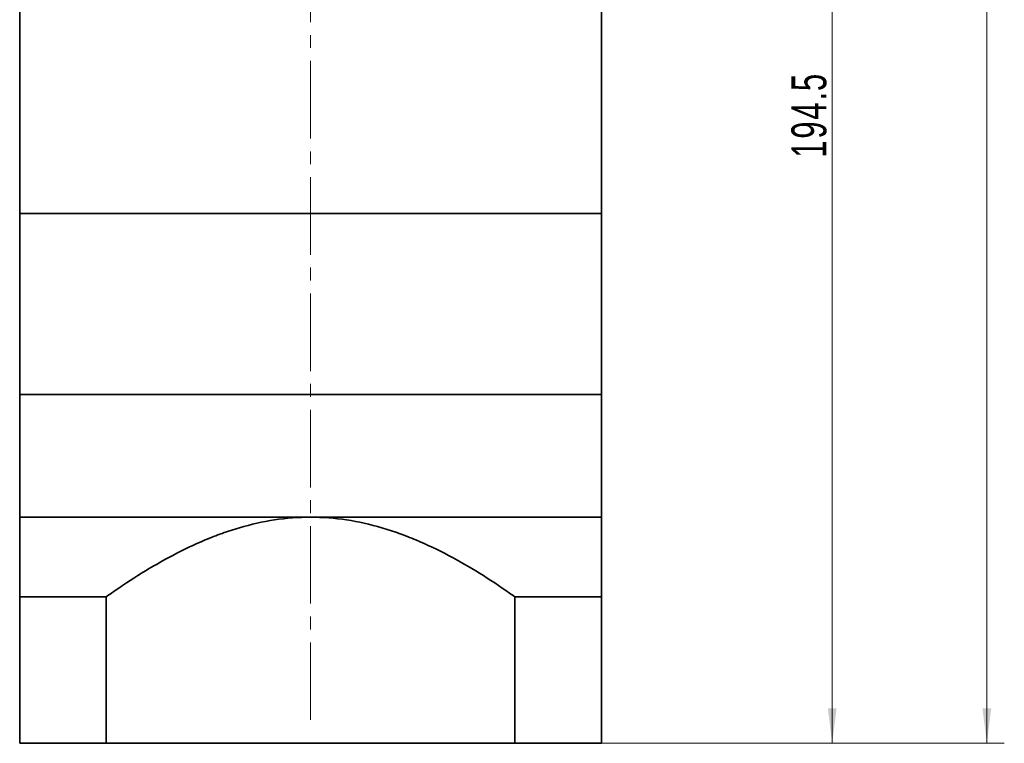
# Model space of a CAD drawing. Header units: millimetres. Extents: x 1472 to 2303, y -85 to 504.
# Tile 3 of 6: x 1929 to 2081, y 156 to 268. Entities that reach past the tile are written whole.
import ezdxf

# ---------------------------------------------------------------- set-up
doc = ezdxf.new("R2010")
doc.units = ezdxf.units.MM
doc.linetypes.add('点画线', pattern=[18, 12, -2, 2, -2])
doc.layers.get('0').update_dxf_attribs({"lineweight": 35})
for name, color, linetype, lineweight in [('CDRAFT0', 7, 'Continuous', 35), ('EB0', 7, 'Continuous', 35), ('EB0_1', 7, 'Continuous', 35), ('中心线层', 1, '点画线', 18), ('尺寸线层', 3, 'Continuous', 18), ('粗实线层', 7, 'Continuous', 35), ('粗实线层_1', 7, 'Continuous', 35)]:
    doc.layers.add(name, color=color, linetype=linetype, lineweight=lineweight)
doc.styles.add('标准', font='txt', dxfattribs={"width": 0.667})
doc.dimstyles.new('a4-1-1', dxfattribs={"dimtxt": 3, "dimasz": 3, "dimexe": 1.5, "dimexo": 0, "dimgap": 0.5, "dimtad": 1, "dimdec": 3, "dimdsep": 46, "dimtxsty": '标准', "dimblk": '_CAXARROW', "dimcen": 0, "dimdle": 6, "dimazin": 2, "dimtfac": 0.707107, "dimtdec": 3, "dimtix": 1, "dimtmove": 2, "dimatfit": 3, "dimfxl": 0, "dimfrac": 2, "dimtolj": 1, "dimarcsym": 0})

# ---------------------------------------------------------------- blocks, each defined once
blk = doc.blocks.new('*X35')
at = {"layer": '尺寸线层', "linetype": 'Continuous'}
for points in [[(2054.39, 350.77), (2053.72, 345.37), (2055.07, 345.37)], [(2054.39, 156.27), (2053.72, 161.67), (2055.07, 161.67)]]:
    blk.add_hatch(color=0, dxfattribs=at).paths.add_polyline_path(points, flags=0)
at = {"layer": '尺寸线层', "color": 0, "linetype": 'Continuous'}
for p, q in [((2031.69, 350.77), (2057.09, 350.77)), ((2054.39, 156.27), (2054.39, 350.77)), ((2018.69, 156.27), (2057.09, 156.27))]:
    blk.add_line(p, q, dxfattribs=at)
at = {"layer": '尺寸线层', "color": 0, "insert": (2050.82, 253.52), "char_height": 5.4, "width": 24.9673, "attachment_point": 5, "rotation": 90, "line_spacing_factor": 1.15057, "style": '标准'}
blk.add_mtext('\\T1.1;194.5', dxfattribs=at)
blk = doc.blocks.new('_CAXARROW')
blk.add_hatch(color=0).paths.add_polyline_path([(0, 0), (-1, 0.125), (-1, -0.125)], flags=0)
blk = doc.blocks.new('*X36')
at = {"layer": '尺寸线层', "linetype": 'Continuous'}
for points in [[(2078.32, 405.77), (2078.99, 400.37), (2077.64, 400.37)], [(2078.32, 156.27), (2078.99, 161.67), (2077.64, 161.67)]]:
    blk.add_hatch(color=0, dxfattribs=at).paths.add_polyline_path(points, flags=0)
at = {"layer": '尺寸线层', "color": 0, "linetype": 'Continuous'}
for p, q in [((2028.69, 405.77), (2081.02, 405.77)), ((2078.32, 405.77), (2078.32, 156.27)), ((2018.69, 156.27), (2081.02, 156.27))]:
    blk.add_line(p, q, dxfattribs=at)
at = {"layer": '尺寸线层', "color": 0, "insert": (2074.75, 281.02), "char_height": 5.4, "width": 25.2009, "attachment_point": 5, "rotation": 90, "line_spacing_factor": 1.15057, "style": '标准'}
blk.add_mtext('\\T1.1;249.5', dxfattribs=at)

msp = doc.modelspace()

# ---------------------------------------------------------------- linework, layer by layer
at = {"layer": 'CDRAFT0', "color": 7}
for points in [[(1942.0664, 178.9367), (1942.3381, 179.1293), (1942.6106, 179.3209), (1945.9446, 181.6436), (1949.0875, 183.6227), (1954.0025, 186.2184), (1955.6746, 187.0206), (1958.2486, 188.1016), (1959.1176, 188.4414), (1960.8809, 189.0742), (1961.7752, 189.367), (1966.2576, 190.6814), (1969.9223, 191.2683), (1973.6864, 191.2683)], [(2005.3064, 178.9367), (2005.0346, 179.1293), (2004.7621, 179.3209), (2001.4281, 181.6436), (1998.2852, 183.6227), (1993.3703, 186.2184), (1991.6981, 187.0206), (1989.1241, 188.1016), (1988.2551, 188.4414), (1986.4919, 189.0742), (1985.5975, 189.367), (1981.1151, 190.6814), (1977.4505, 191.2683), (1973.6864, 191.2683)]]:
    msp.add_open_spline(points, degree=3, knots=[0, 0, 0, 0, 0.99690397, 0.99690397, 12.15872641, 12.15872641, 17.73963764, 17.73963764, 20.53009325, 20.53009325, 23.32054886, 23.32054886, 34.48237131, 34.48237131, 34.48237131, 34.48237131], dxfattribs=at)
at = {"layer": 'EB0'}
for p, q in [((1928.6864, 272.7683), (1928.6864, 238.2683)), ((2018.6864, 272.7683), (2018.6864, 238.2683)), ((2018.6864, 210.2683), (1928.6864, 210.2683))]:
    msp.add_line(p, q, dxfattribs=at)
at = {"layer": 'EB0_1'}
for p, q in [((2018.6864, 238.2683), (1928.6864, 238.2683)), ((1928.6864, 238.2683), (1928.6864, 210.2683)), ((2018.6864, 210.2683), (2018.6864, 238.2683)), ((2018.6864, 210.2683), (1928.6864, 210.2683)), ((1928.6864, 210.2683), (1928.6864, 156.2679)), ((2018.6864, 210.2683), (2018.6864, 156.2679)), ((1942.0664, 178.9367), (1942.0664, 156.2679)), ((2005.3064, 178.9367), (2005.3064, 156.2679)), ((2018.6864, 156.2679), (1928.6864, 156.2679))]:
    msp.add_line(p, q, dxfattribs=at)
at = {"layer": '中心线层'}
msp.add_line((1973.6864, 159.8832), (1973.6864, 408.7635), dxfattribs=at)
at = {"layer": '粗实线层'}
msp.add_line((1928.6864, 191.2683), (2018.6864, 191.2683), dxfattribs=at)
at = {"layer": '粗实线层_1'}
for p, q in [((1942.0664, 178.9367), (1928.6864, 178.9367)), ((2005.3064, 178.9367), (2018.6864, 178.9367))]:
    msp.add_line(p, q, dxfattribs=at)

# ---------------------------------------------------------------- dimensions: what is measured, and where the dimension line sits
at = {"layer": '尺寸线层'}
for base, p1, p2, picture, middle in [((2078.3178, 156.2679), (2028.6864, 405.7683), (2018.6864, 156.2679), '*X36', (2074.747, 281.0181)), ((2054.3938, 350.7683), (2018.6864, 156.2679), (2031.6864, 350.7683), '*X35', (2050.823, 253.5181))]:
    dim = msp.add_linear_dim(base=base, p1=p1, p2=p2, angle=90, dimstyle='a4-1-1', override={"dimsah": 1, "dimtfill": 1, "dimtzin": 8}, dxfattribs=at)
    dim.commit()
    dim.dimension.update_dxf_attribs({"geometry": picture, "text_midpoint": middle})

doc.saveas('drawing.dxf')
